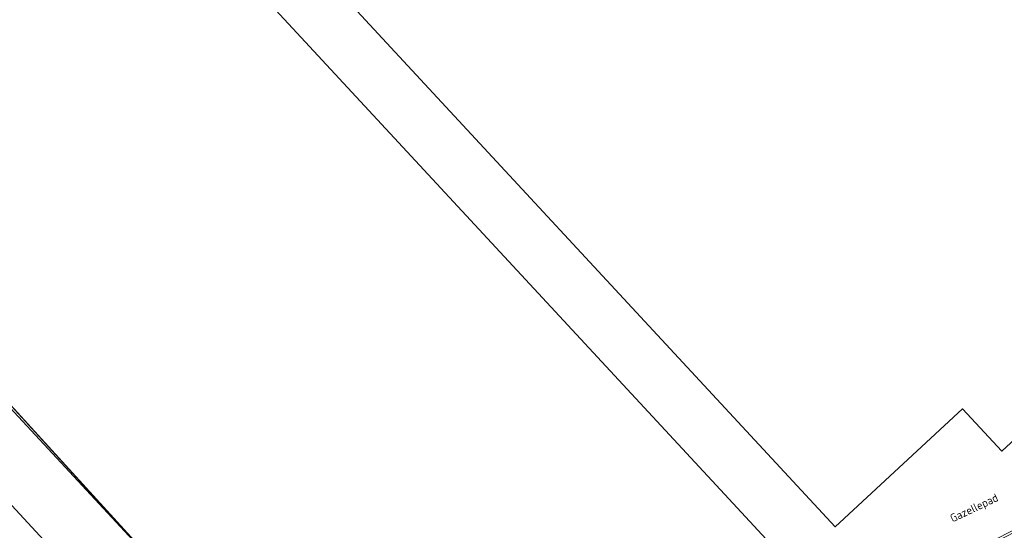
# Model space of a CAD drawing. Header units: metres. Extents: x 163628 to 167855, y 402678 to 405435.
# Tile 85 of 256: x 164264 to 164349, y 403385 to 403429. Entities that reach past the tile are written whole.
import ezdxf

# ---------------------------------------------------------------- set-up
doc = ezdxf.new("R2010")
doc.units = ezdxf.units.M
for name, color, linetype, lineweight in [('X-CA190022.004-UO-BGT_Ondergrond$0$GE_201_SHDHek_Lijn_GEM', 253, 'X-CA190022.004-UO-BGT_Ondergrond$0$Hekwerk', 9), ('X-CA190022.004-UO-BGT_Ondergrond$0$GE_401_OTDErf_Vlak_GEM', 253, 'Continuous', 9), ('X-CA190022.004-UO-BGT_Ondergrond$0$GE_601_PNDgrondvlakpand_Vlak_MV_GEM', 34, 'Continuous', 35), ('X-CA190022.004-UO-KAD_Percelen$0$B-WE-KG-GRENS_PERCEEL-GV', 150, 'Continuous', 9), ('X-CA190022.004-UO-TXT_Tekst 1op200$0$X-XX-AL-T35', 7, 'Continuous', 35)]:
    doc.layers.add(name, color=color, linetype=linetype, lineweight=lineweight)
doc.layers.add('X-CA190022.004-UO-KL_Wenstracé_v0.3$0$N-WE-KL-TRACE_WENSTRACE-G 1.5m', color=24, linetype='Continuous', lineweight=35, transparency=0.6)
doc.styles.add('X-CA190022.004-UO-TXT_Tekst 1op200$0$NLCS-ISO-M200-T35', font='NLCS-ISO.ttf', dxfattribs={"height": 0.7})
doc.linetypes.add('X-CA190022.004-UO-BGT_Ondergrond$0$Hekwerk', pattern='A,5,-1.5,[2,dgnlstyle-Veghel.shx,S=0.007937,R=0,X=0,Y=0],-1.5', length=8)

msp = doc.modelspace()

# ---------------------------------------------------------------- linework, layer by layer
at = {"layer": 'X-CA190022.004-UO-BGT_Ondergrond$0$GE_201_SHDHek_Lijn_GEM'}
msp.add_line((164278.484, 403378.666), (164256.764, 403402.439), dxfattribs=at)
at = {"layer": 'X-CA190022.004-UO-BGT_Ondergrond$0$GE_401_OTDErf_Vlak_GEM', "flags": 128}
for points in [[(164364.293, 403392.58), (164334.793, 403377.305), (164298.889, 403356.556), (164278.484, 403378.666), (164256.764, 403402.439), (164244.941, 403415.139), (164234.797, 403425.741), (164264.875, 403453.404), (164268.419, 403456.527), (164286.725, 403473.698), (164291.383, 403477.618), (164295.701, 403482.042), (164298.016, 403484.078), (164307.024, 403492.153), (164307.75, 403493.209), (164315.215, 403500.186), (164318.159, 403502.685), (164326.85, 403510.791), (164330.817, 403514.684), (164332.939, 403516.348), (164337.49, 403520.505), (164348.693, 403530.782)], [(164377.823, 403412.386), (164362.8, 403398.461), (164359.407, 403402.101), (164348.416, 403391.933), (164345.006, 403395.58), (164334.018, 403385.402), (164286.097, 403437.089), (164297.464, 403447.604), (164300.856, 403443.981), (164309.119, 403451.645), (164306.521, 403454.412), (164307.826, 403458.598), (164306.585, 403458.988), (164306.434, 403458.565)], [(164234.797, 403425.741), (164244.941, 403415.139), (164256.764, 403402.439), (164278.484, 403378.666), (164298.889, 403356.556), (164288.143, 403349.736), (164272.398, 403339.903), (164245.67, 403321.126), (164235.52, 403313.512), (164231.111, 403310.634), (164211.087, 403295.268), (164194.84, 403282.196), (164179.494, 403270.177), (164171.084, 403263.999), (164158.219, 403255.139), (164130.346, 403241.79)], [(164232.991, 403390.759), (164229.571, 403394.407), (164229.897, 403394.712), (164224.293, 403400.893), (164233.112, 403408.986), (164238.72, 403402.863), (164243.966, 403407.679), (164247.347, 403403.995), (164284.898, 403363.374), (164270.508, 403350.09), (164232.991, 403390.759)]]:
    msp.add_lwpolyline(points, dxfattribs=at)
at = {"layer": 'X-CA190022.004-UO-BGT_Ondergrond$0$GE_601_PNDgrondvlakpand_Vlak_MV_GEM', "flags": 128}
for points in [[(164324.941, 403472.921), (164328.248, 403469.259), (164326.527, 403467.702), (164377.823, 403412.386), (164362.8, 403398.461), (164359.407, 403402.101), (164348.416, 403391.933), (164345.006, 403395.58), (164334.018, 403385.402), (164286.097, 403437.089), (164297.464, 403447.604), (164300.856, 403443.981), (164309.119, 403451.645), (164306.521, 403454.412), (164307.826, 403458.598), (164306.585, 403458.988), (164306.434, 403458.565)], [(164247.347, 403403.995), (164284.898, 403363.374), (164270.508, 403350.09), (164232.991, 403390.759), (164229.571, 403394.407), (164229.897, 403394.712), (164224.293, 403400.893), (164233.112, 403408.986), (164238.72, 403402.863), (164243.966, 403407.679), (164247.347, 403403.995)]]:
    msp.add_lwpolyline(points, dxfattribs=at)
at = {"layer": 'X-CA190022.004-UO-KAD_Percelen$0$B-WE-KG-GRENS_PERCEEL-GV', "flags": 128}
for points in [[(164311.58, 403496.822), (164264.282, 403453.13), (164282.37, 403433.616), (164324.83, 403387.806), (164333.442, 403378.516), (164334.483, 403377.392), (164337.189, 403378.787), (164393.545, 403407.844), (164388.35, 403413.494), (164373.258, 403429.906), (164359.209, 403445.155), (164345.484, 403460.052), (164342.041, 403463.786)], [(164334.483, 403377.392), (164333.442, 403378.516), (164324.83, 403387.806), (164282.37, 403433.616), (164264.282, 403453.13), (164234.727, 403425.796), (164273.326, 403384.211), (164282.069, 403374.792), (164299.052, 403356.496)], [(164282.069, 403374.792), (164273.326, 403384.211), (164234.727, 403425.796), (164212.653, 403405.463), (164234.809, 403381.503), (164243.593, 403372.003), (164245.885, 403369.524), (164273.154, 403340.046), (164299.052, 403356.496)]]:
    msp.add_lwpolyline(points, close=True, dxfattribs=at)
at = {"layer": 'X-CA190022.004-UO-KL_Wenstracé_v0.3$0$N-WE-KL-TRACE_WENSTRACE-G 1.5m', "lineweight": 18, "ltscale": 0.2, "const_width": 1.5}
for points in [[(164198.985, 403282.025, -0.007378), (164201.4, 403284.039, -0.059508), (164393.732, 403404.994, 0.004627), (164426.386, 403420.839, -0.157573), (164449.348, 403424.273, 0.154381), (164468.603, 403427.03), (164478.772, 403431.925)], [(164202.488, 403277.783, -0.007644), (164204.86, 403279.763, -0.059508), (164396.088, 403400.024, 0.004627), (164428.833, 403415.914, -0.157573), (164448.449, 403418.847, 0.154381), (164470.988, 403422.074), (164483.38, 403428.039)]]:
    msp.add_lwpolyline(points, format="xyb", dxfattribs=at)

# ---------------------------------------------------------------- texts
at = {"layer": 'X-CA190022.004-UO-TXT_Tekst 1op200$0$X-XX-AL-T35', "insert": (164343.862, 403386.394), "char_height": 0.7, "attachment_point": 1, "rotation": 25.42659, "style": 'X-CA190022.004-UO-TXT_Tekst 1op200$0$NLCS-ISO-M200-T35'}
msp.add_mtext_dynamic_manual_height_columns('Gazellepad', width=25.88353, gutter_width=8.75, heights=[0], dxfattribs=at)

doc.saveas('drawing.dxf')
